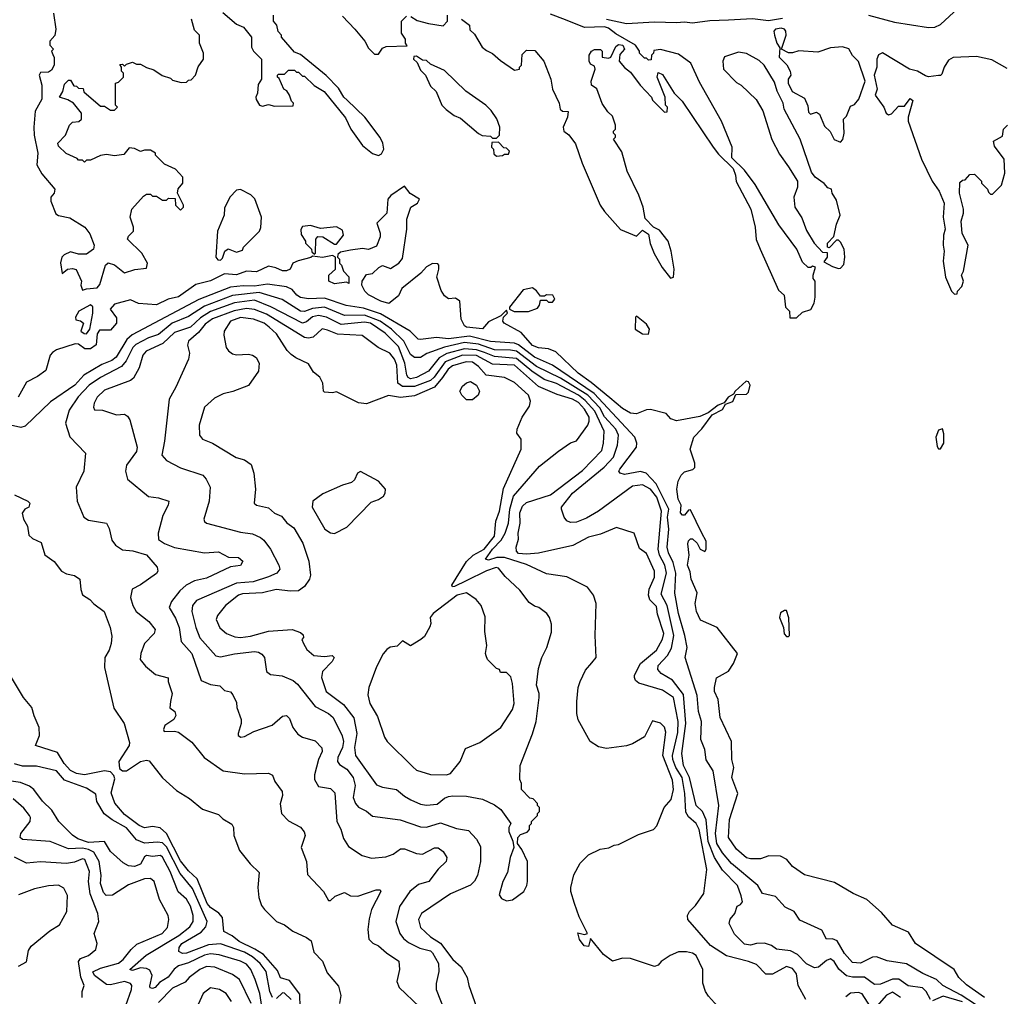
# Model space of a CAD drawing. Extents: x 2210602 to 2357277, y 510288 to 673808.
# Tile 228 of 256: x 2295931 to 2300854, y 571971 to 576852. Entities that reach past the tile are written whole.
import ezdxf

# ---------------------------------------------------------------- set-up
doc = ezdxf.new("R2010")
doc.units = 0

msp = doc.modelspace()

# ---------------------------------------------------------------- linework, layer by layer
at = {"layer": '0CON05XD'}
for points in [[(2300174.8, 576874.8), (2300305, 576839.7), (2300475, 576812.6), (2300505.7, 576814.3), (2300535, 576828.4), (2300668.2, 576951.8)], [(2296100, 576885), (2296112.5, 576805), (2296107, 576773), (2296082.5, 576745), (2296082.5, 576725), (2296100, 576705), (2296090, 576695), (2296097, 576677), (2296103, 576663), (2296103.8, 576625), (2296090.5, 576599.5), (2296075, 576588.8), (2296035, 576588), (2296029.2, 576575), (2296041.4, 576525), (2296042, 576455), (2296009.4, 576395), (2296001.4, 576315), (2296003.3, 576275), (2296021.2, 576185), (2296017, 576127), (2296041.7, 576081.7), (2296106.7, 576005), (2296103.3, 575985), (2296086.7, 575965), (2296086.7, 575945), (2296112, 575882), (2296125, 575873.8), (2296181.7, 575861.7), (2296256.7, 575815), (2296281.2, 575781.2), (2296303.8, 575725), (2296300, 575705), (2296265, 575680), (2296225, 575680), (2296185, 575691.2), (2296153, 575677), (2296142.5, 575665), (2296135.9, 575635.9), (2296143, 575583), (2296170, 575605), (2296195, 575608.8), (2296213, 575603), (2296240, 575545), (2296237.5, 575525), (2296245, 575500), (2296265, 575507.5), (2296318.3, 575511.7), (2296331.7, 575528.3), (2296360, 575625), (2296373, 575637), (2296405, 575626.7), (2296455, 575586.7), (2296506.7, 575603.3), (2296565, 575610), (2296570, 575635), (2296542.5, 575685), (2296470, 575755), (2296475, 575770), (2296500, 575795), (2296500, 575815), (2296483.3, 575865), (2296492.5, 575905), (2296550.7, 575969.3), (2296565, 575980), (2296585, 575980), (2296595, 575970), (2296615, 575970), (2296645, 575950), (2296665, 575950), (2296675, 575960), (2296708.3, 575958.3), (2296710, 575925), (2296735, 575900), (2296750, 575915), (2296750, 575925), (2296720, 575985), (2296723, 576007), (2296747.5, 576035), (2296747.5, 576065), (2296710, 576105), (2296655, 576130), (2296610, 576175), (2296610, 576185), (2296585, 576200), (2296555, 576200), (2296535, 576192.5), (2296505, 576207.5), (2296478.3, 576211.7), (2296451.7, 576178.3), (2296405, 576171.2), (2296365, 576177.5), (2296335, 576172.5), (2296285, 576150), (2296265, 576150), (2296255, 576140), (2296245, 576150), (2296225, 576150), (2296218.3, 576158.3), (2296163, 576183), (2296125, 576220), (2296122.5, 576235), (2296160, 576275), (2296180, 576325), (2296195, 576340), (2296227, 576343), (2296240, 576355), (2296240, 576385), (2296200, 576435), (2296171.7, 576451.7), (2296130, 576465), (2296147, 576493), (2296155, 576530), (2296175, 576550), (2296185, 576550), (2296201.7, 576521.7), (2296215, 576520), (2296225, 576510), (2296248.3, 576508.3), (2296251.7, 576491.7), (2296335, 576420), (2296355, 576420), (2296385, 576400), (2296405, 576400), (2296420, 576415), (2296410, 576425), (2296410, 576535), (2296425, 576540), (2296450, 576565), (2296450, 576585), (2296440, 576595), (2296440, 576615), (2296431.7, 576628.3), (2296445, 576630), (2296455, 576620), (2296465, 576630), (2296495, 576640), (2296515, 576630), (2296535, 576630), (2296565, 576612.5), (2296601.7, 576601.7), (2296643, 576573), (2296685, 576560), (2296695, 576550), (2296738.3, 576538.3), (2296765, 576540), (2296775, 576550), (2296788.3, 576551.7), (2296810, 576575), (2296823.3, 576616.7), (2296850, 576655), (2296850, 576685), (2296830, 576735), (2296830, 576775), (2296805, 576800), (2296790, 576855)], [(2296947, 576887), (2297015, 576830), (2297050, 576815), (2297090, 576765), (2297090, 576715), (2297100, 576695), (2297140, 576655), (2297140, 576555), (2297123, 576527), (2297120, 576485), (2297112.5, 576465), (2297113, 576453), (2297130, 576425), (2297145, 576420), (2297175, 576427.5), (2297205, 576420), (2297298.3, 576421.7), (2297300, 576435), (2297290, 576445), (2297280, 576475), (2297266.4, 576496.4), (2297252.5, 576505), (2297228.3, 576558.3), (2297220, 576565), (2297220, 576575), (2297225, 576580), (2297255, 576580), (2297275, 576600), (2297305, 576600), (2297315, 576590), (2297325, 576590), (2297345, 576570), (2297355, 576570), (2297403.6, 576523.6), (2297453, 576493), (2297560.7, 576360.7), (2297586.7, 576305), (2297645, 576222.5), (2297695, 576182.5), (2297725, 576172.5), (2297739.3, 576180.7), (2297752.5, 576205), (2297747.5, 576235), (2297733.6, 576263.6), (2297656.7, 576365), (2297569.3, 576449.3)], [(2297569.3, 576449.3), (2297552.5, 576465), (2297525, 576510), (2297463, 576573), (2297335, 576677.5), (2297305, 576690), (2297240, 576765), (2297240, 576775), (2297223, 576793), (2297217.5, 576825), (2297200, 576845), (2297200, 576875)], [(2297545, 576870), (2297607.5, 576805), (2297657.5, 576745), (2297675, 576710), (2297705, 576680), (2297725, 576680), (2297745, 576710), (2297763, 576717), (2297868.3, 576721.7), (2297860, 576735), (2297860, 576755), (2297840, 576785), (2297840, 576845), (2297865, 576870)], [(2297887, 576867), (2297918.3, 576848.3), (2297975, 576832.5), (2298048.3, 576821.7), (2298070, 576845), (2298070, 576875)], [(2299815, 575362.5), (2299845, 575390), (2299886.4, 575403.6), (2299903.3, 575435), (2299908.8, 575465), (2299907.5, 575545), (2299898.3, 575558.3), (2299897.5, 575575), (2299910, 575615), (2299895, 575620), (2299887, 575613), (2299873, 575613), (2299845, 575640), (2299816.7, 575705), (2299726.4, 575826.4), (2299608.3, 576028.3), (2299555, 576100), (2299491.7, 576161.7), (2299492.5, 576215), (2299440, 576345), (2299329.3, 576539.3), (2299286.7, 576635), (2299225, 576678.8), (2299135, 576702.5), (2299101.7, 576698.3), (2299100, 576685), (2299090, 576675), (2299088.3, 576651.7), (2299075, 576650), (2299065, 576660), (2299055, 576660), (2299030, 576685), (2299030, 576695), (2299010, 576725), (2298911.7, 576781.7), (2298875, 576810), (2298855, 576816.7), (2298755, 576813.3), (2298659.3, 576850.7), (2298585, 576878.8)], [(2298865, 576854.4), (2298965, 576831.8), (2299105, 576840.7), (2299215, 576836.8), (2299255, 576841.4), (2299295, 576836.1), (2299381.6, 576848.4), (2299475, 576851.6), (2299595, 576857), (2299675, 576848), (2299745, 576859.7)], [(2298140, 576855), (2298180, 576825), (2298181.7, 576801.7), (2298205, 576780), (2298243.6, 576713.6), (2298265, 576697.5), (2298295, 576682.5), (2298335, 576647.5), (2298405, 576600), (2298430, 576605), (2298430, 576615), (2298440, 576625), (2298443, 576677), (2298465, 576700), (2298507, 576697), (2298552.5, 576645), (2298586.7, 576555), (2298595.8, 576505), (2298628.8, 576435), (2298633.9, 576403.9), (2298644.2, 576394.2), (2298673.6, 576393.6), (2298670, 576365), (2298648.8, 576315), (2298652.5, 576295), (2298675.9, 576275.9), (2298710.7, 576230.7), (2298743.3, 576135), (2298833.3, 575925), (2298855, 575892.5), (2298935, 575802.5), (2299015, 575770), (2299045, 575800), (2299075, 575780), (2299083, 575733), (2299103, 575683), (2299143, 575613), (2299185, 575560), (2299200, 575565), (2299202.5, 575605), (2299188.8, 575695), (2299173.3, 575745), (2299129.3, 575799.3), (2299100, 575815), (2299058.3, 575858.3), (2299047.5, 575915), (2299026.7, 575975), (2298967.5, 576095), (2298941.7, 576191.7), (2298900, 576255), (2298910, 576265), (2298910, 576275), (2298900, 576285), (2298900, 576295), (2298910, 576305), (2298910, 576325), (2298895, 576370), (2298871.7, 576391.7), (2298843, 576433), (2298816, 576506), (2298789.2, 576525), (2298788.6, 576545), (2298808.8, 576605), (2298805, 576620), (2298785, 576630), (2298777.5, 576645), (2298777.5, 576675), (2298790, 576695), (2298805, 576702.5), (2298835, 576702.5), (2298842.5, 576695), (2298842.5, 576665), (2298875, 576658.8), (2298885.9, 576664.1), (2298911.5, 576718.5), (2298925, 576726.9), (2298946.7, 576725), (2298954.2, 576705), (2298932.1, 576677.9), (2298927.5, 576645), (2298955, 576612.5), (2298985, 576590), (2299032.5, 576525), (2299090, 576465), (2299095, 576450), (2299155, 576390), (2299168.3, 576391.7), (2299170, 576415), (2299160, 576425), (2299157.5, 576465), (2299117.5, 576565), (2299123, 576587), (2299145, 576577.5), (2299202.5, 576485), (2299242.5, 576445), (2299397.5, 576215), (2299425, 576180), (2299498.3, 576108.3), (2299510, 576075), (2299513, 576043), (2299586.7, 575905), (2299607.5, 575815), (2299613.6, 575753.6), (2299632.5, 575705), (2299725, 575500), (2299752.5, 575475), (2299760, 575415), (2299780, 575395), (2299781.7, 575361.7), (2299815, 575362.5)], [(2300035, 576240), (2300046.4, 576253.6), (2300052.5, 576285), (2300050, 576355), (2300065, 576370), (2300085, 576420), (2300105, 576427.5), (2300125.9, 576454.1), (2300157.5, 576545), (2300125, 576642.5), (2300095, 576672.5), (2300075.9, 576705.9), (2300045, 576716.2), (2299985, 576711.2), (2299920.7, 576689.3), (2299826.1, 576696.1), (2299795, 576686.2), (2299775, 576686.7), (2299740, 576705), (2299763.8, 576775), (2299762, 576795), (2299754.2, 576804.2), (2299738.7, 576808.7), (2299710, 576805), (2299702, 576795), (2299704.3, 576775), (2299716.7, 576735), (2299731.7, 576711.7), (2299727.5, 576665), (2299766.4, 576626.4), (2299783.3, 576595), (2299786.7, 576575), (2299772.5, 576555), (2299772.5, 576535), (2299793, 576493), (2299855, 576460), (2299871.7, 576421.7), (2299875, 576390), (2299885, 576380), (2299915, 576390), (2299929.3, 576379.3), (2299955, 576320), (2299983, 576293), (2300003.6, 576253.6), (2300035, 576240)], [(2298315, 576260), (2298330, 576275), (2298332.5, 576315), (2298316.1, 576356.1), (2298288.3, 576398.3), (2298262.5, 576425), (2298162.5, 576495), (2298055, 576597.5), (2297985, 576630), (2297965, 576647.5), (2297945, 576650), (2297915, 576670), (2297901.7, 576668.3), (2297900, 576655), (2297918.3, 576638.3), (2297935, 576600), (2297960, 576575), (2297985, 576520), (2298013, 576493), (2298042.5, 576425), (2298063.6, 576403.6), (2298103, 576373), (2298135, 576360), (2298225, 576282.5), (2298243, 576273), (2298285, 576270), (2298295, 576260), (2298315, 576260)], [(2300025, 575607.5), (2300035, 575610), (2300051.7, 575628.3), (2300056.7, 575665), (2300053.8, 575705), (2300035, 575740), (2300025, 575750), (2300015, 575750), (2299978.3, 575711.7), (2299970, 575715), (2299970, 575735), (2300001.7, 575768.3), (2300015, 575830), (2300033.3, 575875), (2300015, 575950), (2299992.5, 575985), (2299990, 576005), (2299971.7, 576011.7), (2299953, 576033), (2299907.5, 576065), (2299889.3, 576089.3), (2299833.3, 576255), (2299753.3, 576405), (2299747.5, 576435), (2299717.5, 576495), (2299705, 576540), (2299652.5, 576625), (2299628.3, 576648.3), (2299565, 576683.3), (2299525, 576690), (2299455, 576666.7), (2299446.7, 576645), (2299450, 576605), (2299515, 576537.5), (2299537.5, 576525), (2299613.6, 576453.6), (2299646.4, 576396.4), (2299692.3, 576252.3), (2299729.5, 576179.5), (2299775, 576116.7), (2299820, 576045), (2299820, 576015), (2299802, 575965), (2299806, 575915), (2299840.7, 575860.7), (2299865, 575797.5), (2299903.3, 575735), (2299945, 575690), (2299968.3, 575688.3), (2299967.5, 575665), (2299951.7, 575641.7), (2299995, 575617.5), (2300025, 575607.5)], [(2300868.3, 576608.3), (2300790.8, 576650.8), (2300715, 576668), (2300597.7, 576662.3), (2300575, 576650), (2300553.3, 576615), (2300540.7, 576579.3), (2300535, 576572.5), (2300525, 576573.3), (2300475, 576566.2), (2300460.5, 576570.5), (2300420, 576595), (2300380, 576605), (2300245, 576686.7), (2300224.1, 576675.9), (2300216.2, 576655), (2300215.9, 576614.1), (2300203.8, 576575), (2300218, 576505), (2300208.8, 576475), (2300251.2, 576415), (2300263.8, 576383.8), (2300275, 576376.7), (2300289.2, 576380.8), (2300325, 576420), (2300355, 576420), (2300383, 576457), (2300397, 576447), (2300372.5, 576365), (2300373.3, 576345), (2300440, 576155), (2300493.3, 576045), (2300527.5, 575995), (2300552.5, 575935), (2300547.5, 575865), (2300557.5, 575805), (2300550, 575775), (2300547.5, 575725), (2300552.5, 575695), (2300547.5, 575645), (2300560, 575565), (2300590, 575495), (2300605, 575480), (2300618.3, 575481.7), (2300620, 575495), (2300641.7, 575518.3), (2300650, 575545), (2300640, 575575), (2300650, 575595), (2300672.5, 575725), (2300643.3, 575783.3), (2300637.5, 575845), (2300650, 575885), (2300650, 575905), (2300630, 575985), (2300631.7, 576038.3), (2300645, 576050), (2300658.3, 576051.7), (2300681.7, 576078.3), (2300705, 576080), (2300740, 576045), (2300740, 576035), (2300770, 576005), (2300775, 575990), (2300785, 575980), (2300795, 575980), (2300840, 576025), (2300856.7, 576085), (2300852.5, 576155), (2300805, 576220), (2300800, 576245), (2300845, 576270), (2300850, 576305), (2300870, 576325)], [(2298315, 576170), (2298345, 576173.3), (2298355, 576180), (2298375, 576180), (2298380, 576195), (2298365, 576210), (2298351.7, 576211.7), (2298325, 576240), (2298291.7, 576238.3), (2298290, 576215), (2298300, 576205), (2298301.7, 576181.7), (2298315, 576170)], [(2299480, 572855), (2299520.8, 572985), (2299492.2, 573065), (2299500.8, 573115), (2299491.8, 573155), (2299489.2, 573245), (2299432.5, 573365), (2299423.1, 573455), (2299405.6, 573495), (2299404.4, 573515), (2299415, 573563.3), (2299475, 573596.7), (2299500, 573635), (2299520, 573685), (2299418, 573815), (2299335, 573851.2), (2299315.7, 573895), (2299308.1, 573935), (2299318.3, 573988.3), (2299288, 574055), (2299283.1, 574093.1), (2299270, 574125), (2299278, 574175), (2299271.7, 574231.7), (2299275, 574247.5), (2299285, 574257.5), (2299295, 574257.5), (2299317.5, 574235), (2299332.5, 574205), (2299356.4, 574193.6), (2299362.5, 574205), (2299362.5, 574245), (2299341.2, 574285), (2299285, 574402.5), (2299275, 574400), (2299255, 574376.2), (2299245, 574376.2), (2299235, 574387.5), (2299237.5, 574425), (2299222.9, 574455), (2299216.2, 574505), (2299223.3, 574545), (2299237.5, 574575), (2299255, 574592.5), (2299297, 574603), (2299307, 574613), (2299306.7, 574635), (2299283.3, 574705), (2299301.2, 574765), (2299342.3, 574807.7), (2299393.3, 574876.7), (2299445, 574903.8), (2299460, 574930), (2299495.9, 574944.1), (2299511.7, 574978.3), (2299565, 574980), (2299575, 574990), (2299583.3, 575025), (2299575, 575042.5), (2299562.5, 575045), (2299507.5, 574995), (2299500, 574980), (2299473.3, 574965), (2299452.5, 574937.5), (2299423.3, 574925), (2299373.8, 574886.2), (2299331.2, 574868.8), (2299215, 574846.7), (2299186.4, 574856.4), (2299163.8, 574883.8), (2299085, 574902.9), (2299065, 574902.5), (2299015, 574882.2), (2298985, 574885.6), (2298945, 574908.5), (2298881.7, 574961.7), (2298789, 575039), (2298722.7, 575085), (2298611.1, 575191.1), (2298575, 575207.5), (2298525, 575211.1), (2298495, 575223.5), (2298438.7, 575288.7), (2298353.3, 575335), (2298347.5, 575345), (2298350, 575365), (2298370, 575385), (2298365, 575400), (2298337.5, 575372.5), (2298275, 575342.5), (2298245, 575306.7), (2298165, 575314.4), (2298155, 575321.2), (2298138.8, 575355), (2298132.5, 575445), (2298109.3, 575459.3), (2298075, 575457.5), (2298055, 575472.5), (2298038.3, 575498.3), (2298017.5, 575565), (2298027.5, 575605), (2298027.5, 575625), (2298021.7, 575631.7), (2297995, 575632.5), (2297965, 575616.7), (2297936.7, 575585), (2297842.3, 575507.7), (2297825, 575472.5), (2297776.7, 575433.3), (2297736.7, 575445), (2297675, 575476.2), (2297656.2, 575495), (2297641.2, 575525), (2297643.3, 575545), (2297665, 575577.5), (2297695, 575582.5), (2297726.4, 575613.6), (2297745, 575622.5), (2297785, 575607.5), (2297826.7, 575635), (2297845, 575657.5), (2297866.2, 575805), (2297866.7, 575855), (2297887.5, 575915), (2297920, 575935), (2297930, 575955), (2297883.6, 575983.6), (2297855, 576020), (2297787, 575973), (2297772.5, 575955), (2297767.5, 575885), (2297717.5, 575835), (2297733.8, 575785), (2297733.6, 575766.4), (2297715, 575720), (2297675, 575702.5), (2297645, 575707.5), (2297585, 575700), (2297535, 575690), (2297521.7, 575678.3), (2297520, 575665), (2297530, 575655), (2297530, 575635), (2297540, 575625), (2297550, 575595), (2297577, 575567), (2297577, 575533), (2297565, 575540), (2297505, 575531.2), (2297477.5, 575545), (2297477.5, 575575), (2297510, 575605), (2297510, 575665), (2297495, 575672.5), (2297445, 575663.3), (2297395, 575670), (2297387, 575663), (2297323.6, 575646.4), (2297297.5, 575635), (2297283.3, 575605), (2297265, 575596), (2297245, 575597.1), (2297212.2, 575612.2), (2297175, 575620), (2297115, 575592), (2297065, 575594.4), (2297015, 575577.1), (2296955, 575581.2), (2296885, 575546.9), (2296812.5, 575527.5), (2296725, 575467.5), (2296674.2, 575455.8), (2296615, 575426.2), (2296525, 575434), (2296485, 575452.5), (2296405, 575430), (2296383.3, 575405), (2296415, 575362.5), (2296415.8, 575335), (2296385, 575300), (2296330.7, 575299.3), (2296318.3, 575281.7), (2296313, 575227), (2296285, 575207.5), (2296257, 575207), (2296225, 575230), (2296208.3, 575231.7), (2296115, 575201.2), (2296095, 575188.8), (2296084, 575175), (2296061.2, 575098.8), (2296020.9, 575069.1), (2295965, 575040), (2295924.5, 574965.5)], [(2296935, 575650), (2296945, 575660), (2296957.5, 575695), (2296973, 575707), (2297015, 575690), (2297045, 575700), (2297050, 575715), (2297130, 575795), (2297137, 575813), (2297140, 575865), (2297107, 575957), (2297087, 575977), (2297035, 576002.5), (2297015, 576000), (2296982.5, 575965), (2296955, 575910), (2296953.3, 575875), (2296920, 575795), (2296912.5, 575665), (2296921.7, 575651.7), (2296935, 575650)], [(2297405, 575680), (2297410, 575685), (2297412.5, 575755), (2297421.7, 575768.3), (2297447, 575767), (2297505, 575730), (2297515, 575730), (2297550, 575775), (2297545, 575800), (2297515, 575816.7), (2297435, 575807.5), (2297385, 575823.3), (2297345, 575817.5), (2297337, 575803), (2297338.3, 575778.3), (2297360, 575745), (2297360, 575735), (2297390, 575705), (2297391.7, 575691.7), (2297405, 575680)], [(2300709.8, 571929.8), (2300637.6, 571977.6), (2300545.6, 572025), (2300515, 572055.4), (2300445.8, 572085), (2300365, 572134.1), (2300268.3, 572148.3), (2300215, 572168.8), (2300195, 572166.2), (2300135, 572136.4), (2300095, 572140.9), (2300055, 572185.8), (2300017.9, 572247.9), (2299995, 572258.8), (2299965, 572257.5), (2299942.3, 572302.3), (2299831.7, 572351.7), (2299803.3, 572395), (2299757.5, 572417.5), (2299710.2, 572470.2), (2299645, 572485.7), (2299620.9, 572525), (2299490, 572635), (2299445, 572688.5), (2299417.4, 572735), (2299410, 572785), (2299427.3, 572925), (2299398.3, 573098.3), (2299363.1, 573153.1), (2299356, 573205), (2299337.1, 573255), (2299339.2, 573345), (2299325.7, 573395), (2299318.5, 573475), (2299258, 573665), (2299268.1, 573715), (2299257.3, 573775), (2299225, 573883.8), (2299206.4, 573985), (2299211.4, 574085), (2299198.9, 574138.9), (2299175, 574188), (2299168.9, 574215), (2299176.8, 574305), (2299169.6, 574365), (2299177.2, 574405), (2299112.5, 574532.5), (2299062.5, 574585), (2299035, 574593.6), (2298955, 574578.8), (2298932.5, 574585), (2298926.7, 574595), (2298931.2, 574605), (2299014.4, 574715), (2299017.3, 574735), (2299006.2, 574765), (2298803.9, 574983.9), (2298595, 575125.9), (2298505, 575164.4), (2298425, 575227), (2298405, 575235.7), (2298285, 575243.5), (2298179.4, 575269.4), (2298075, 575257.4), (2298015, 575263.1), (2297935, 575253.1), (2297924, 575255), (2297882.9, 575295), (2297735, 575381.1), (2297650.1, 575410.1), (2297563.2, 575423.2), (2297455, 575460.5), (2297375, 575457.3), (2297335, 575463.8), (2297316.9, 575475), (2297293.2, 575503.2), (2297265, 575516.1), (2297170.8, 575530.8), (2297105, 575520.2), (2297048.3, 575521.7), (2296985, 575514.2), (2296827.3, 575452.7), (2296493.7, 575276.3), (2296466.8, 575253.2), (2296413.1, 575165), (2296392.1, 575147.9), (2296342.1, 575127.9), (2296252.7, 575075), (2296206.2, 575025), (2296085, 574941.9), (2295958.8, 574821.2), (2295936.4, 574813.6), (2295885, 574825.6)], [(2300484.2, 571955), (2300463.3, 571995), (2300445, 572014.3), (2300373.6, 572023.6), (2300327.1, 572057.1), (2300295, 572056.2), (2300235, 572031.2), (2300205, 572029.4), (2300155, 572067.2), (2300095, 572066.9), (2300065, 572073.8), (2300026.5, 572106.5), (2300003.1, 572145), (2299985, 572157.8), (2299965, 572150), (2299925, 572117.5), (2299905, 572114), (2299865, 572132.9), (2299819.4, 572179.4), (2299785, 572198.9), (2299715, 572207.5), (2299690, 572225), (2299655, 572237.5), (2299615.7, 572235.7), (2299585, 572226.9), (2299555, 572232), (2299505, 572281.2), (2299478.6, 572335), (2299483.6, 572356.4), (2299507.1, 572385), (2299517.5, 572422.5), (2299535, 572430), (2299545, 572442.5), (2299537.5, 572472.5), (2299520, 572525), (2299445, 572601.8), (2299404.7, 572665), (2299373.5, 572745), (2299363.5, 572853.5), (2299345.5, 572895), (2299312.9, 572925), (2299279.8, 573065), (2299250.6, 573125), (2299240.9, 573185), (2299261, 573335), (2299249.5, 573479.5), (2299195, 573550.5), (2299137.5, 573585), (2299121.5, 573605), (2299122.9, 573625), (2299170.6, 573675), (2299189.3, 573710.7), (2299201.9, 573775), (2299168, 573925), (2299138.9, 573981.1), (2299165.6, 574085), (2299157.4, 574125), (2299130, 574175), (2299123.5, 574205), (2299139.3, 574395), (2299116, 574465), (2299085.1, 574505.1), (2299045, 574527.6), (2298995, 574521.2), (2298825, 574395.5), (2298765, 574360.5), (2298715, 574340.6), (2298685, 574339.2), (2298667, 574347), (2298653.8, 574365), (2298640, 574405), (2298640, 574415), (2298695.5, 574485), (2298852.7, 574615), (2298900.8, 574665), (2298920.4, 574725), (2298924.6, 574775), (2298911.2, 574805), (2298875.4, 574845.4), (2298855, 574867.5), (2298832.1, 574912.1), (2298771.1, 574975), (2298635, 575059.5), (2298515, 575119), (2298415, 575194.8), (2298385, 575201), (2298305, 575201.6), (2298225, 575230.1), (2298155, 575237.7), (2298054.9, 575215.1), (2297967.2, 575182.8), (2297935, 575164.3), (2297905, 575163.3), (2297885, 575179.1), (2297852.1, 575245), (2297789.5, 575305), (2297734.1, 575345), (2297655, 575375.8), (2297555, 575373.8), (2297454.4, 575414.4), (2297395, 575408), (2297355, 575393.8), (2297335, 575394.7), (2297242.7, 575452.7), (2297128.4, 575488.4), (2296995, 575472.9), (2296855, 575419.8), (2296775, 575368.1), (2296694.3, 575335.7), (2296625, 575279.1), (2296575, 575261.4), (2296511.6, 575228.4), (2296496.4, 575213.6), (2296463.2, 575146.8), (2296440.7, 575119.3), (2296336, 575064), (2296278.8, 575025), (2296223.6, 574966.4), (2296179.2, 574900.8), (2296160.6, 574835), (2296182.5, 574767.5), (2296260, 574685), (2296252, 574595), (2296213.8, 574515), (2296218.6, 574445), (2296252, 574365), (2296275, 574350.8), (2296365, 574336.2), (2296378.8, 574308.8), (2296391.2, 574251.2), (2296410, 574225), (2296445, 574203.1), (2296497.4, 574197.4), (2296565, 574177.5), (2296618, 574115), (2296621.2, 574095), (2296615.6, 574084.4), (2296535, 574027.5), (2296493.5, 574006.5), (2296485.7, 573965), (2296496.9, 573925), (2296514.3, 573895), (2296576.7, 573845), (2296609.2, 573805), (2296602.9, 573785), (2296555.8, 573734.2), (2296536.2, 573685), (2296533.3, 573655), (2296560.5, 573620.5), (2296609.5, 573579.5), (2296673, 573563), (2296673.6, 573543.6), (2296693.9, 573483.9), (2296686, 573445), (2296682.3, 573412.3), (2296706.7, 573395), (2296712.5, 573375), (2296702.5, 573355), (2296656.2, 573325), (2296650, 573305), (2296654.2, 573294.2), (2296705, 573296.2), (2296725, 573291.2), (2296791.2, 573241.2), (2296853.3, 573165), (2296947.9, 573097.9), (2297055, 573083.8), (2297175, 573086.2), (2297195.8, 573075.8), (2297207.5, 573045), (2297244.2, 572995), (2297246, 572975), (2297233.6, 572933.6), (2297240, 572885), (2297275, 572847.5), (2297335, 572816.7), (2297353.9, 572793.9), (2297358.8, 572775), (2297338.8, 572715), (2297366, 572645), (2297370.5, 572580.5), (2297450, 572495), (2297475, 572450), (2297485, 572450), (2297508.3, 572471.7), (2297555, 572490), (2297585, 572473.8), (2297622.3, 572472.3), (2297713.3, 572503.3), (2297733, 572503), (2297736.2, 572495), (2297690.8, 572405), (2297678.8, 572358.8), (2297671.2, 572305), (2297676.4, 572256.4), (2297696.4, 572236.4), (2297725, 572223.3), (2297765, 572188), (2297827, 572147), (2297830, 572105), (2297816.7, 572045), (2297828.8, 572015), (2297929.3, 571919.3)], [(2298475, 575393.8), (2298519.3, 575410.7), (2298530, 575425), (2298535, 575450), (2298565, 575450), (2298575, 575440), (2298595, 575440), (2298607.5, 575455), (2298597.5, 575475), (2298565, 575477.5), (2298555, 575470), (2298535, 575470), (2298515, 575497.5), (2298495, 575511.2), (2298448.8, 575501.2), (2298380, 575415), (2298380, 575405), (2298403.8, 575393.8), (2298475, 575393.8)], [(2299861.1, 571955), (2299823.8, 572025), (2299815, 572083.3), (2299795, 572110.6), (2299765, 572120), (2299695, 572082.2), (2299661.7, 572081.7), (2299615, 572129.6), (2299575, 572145.9), (2299464.3, 572174.3), (2299384.6, 572224.6), (2299272.2, 572355), (2299270, 572375), (2299279.2, 572395), (2299310, 572425), (2299352, 572485), (2299366.5, 572605), (2299328.9, 572805), (2299313.8, 572835), (2299275, 572867.9), (2299261.2, 572891.2), (2299256.3, 572985), (2299243.4, 573065), (2299212.3, 573115), (2299196.9, 573155), (2299195.6, 573175), (2299220.8, 573289.2), (2299223.7, 573345), (2299200, 573465), (2299145, 573500.6), (2299026.1, 573536.1), (2299010, 573550), (2299004.2, 573565), (2299004.4, 573575.6), (2299035.7, 573635), (2299115, 573701.4), (2299145, 573756.2), (2299151.1, 573785), (2299120.6, 573880.6), (2299115, 573918.8), (2299082.2, 573952.2), (2299075.3, 573975), (2299078.5, 574005), (2299104.2, 574065), (2299105.6, 574095), (2299065, 574183.3), (2299029.3, 574209.3), (2299002.5, 574285), (2298915, 574313.3), (2298835, 574281.2), (2298775, 574266), (2298696.8, 574223.2), (2298525.5, 574185.5), (2298465, 574180.9), (2298425, 574184.6), (2298414.4, 574195), (2298413.1, 574215), (2298424.3, 574255), (2298423.1, 574285), (2298433.6, 574335), (2298432.4, 574387.6), (2298445, 574420), (2298465, 574438.8), (2298585, 574476.9), (2298745, 574599.4), (2298841.5, 574698.5), (2298850, 574735), (2298852.5, 574795), (2298807.1, 574895), (2298759.1, 574949.1), (2298725, 574975.2), (2298615, 575034.4), (2298553, 575053), (2298491.4, 575095), (2298415, 575158.5), (2298305, 575169.3), (2298255, 575189), (2298215, 575202.5), (2298155, 575207), (2298066.4, 575183.6), (2298028.4, 575161.6), (2297975, 575094.6), (2297915, 575063.3), (2297885, 575056.8), (2297873, 575063), (2297867.3, 575075), (2297856.8, 575135), (2297825, 575218.7), (2297757.8, 575285), (2297685, 575335.2), (2297655, 575340.2), (2297537.8, 575327.8), (2297464.8, 575364.8), (2297425, 575373.1), (2297395, 575366.1), (2297365, 575341.1), (2297345, 575334.7), (2297186.2, 575416.2), (2297105, 575450), (2297005, 575436.7), (2296885, 575393.1), (2296835, 575362.2), (2296785, 575315.3), (2296705, 575287.8), (2296646.2, 575233.8), (2296564.4, 575195), (2296546.7, 575175), (2296528.7, 575111.3), (2296499.7, 575060.3), (2296485, 575049.2), (2296355, 575000), (2296319.2, 574965), (2296304, 574935), (2296300, 574915), (2296305, 574902.5), (2296345, 574900), (2296415, 574877.5), (2296455, 574880), (2296470, 574870), (2296481.7, 574851.7), (2296518.6, 574715), (2296515, 574693.3), (2296466, 574625), (2296460, 574595), (2296470, 574555), (2296575, 574469.2), (2296625, 574462), (2296677.5, 574445), (2296673.3, 574425), (2296646.2, 574373.8), (2296624, 574285), (2296624.6, 574254.6), (2296655, 574233.5), (2296705, 574214.4), (2296855, 574187.8), (2296925, 574193.1), (2296975, 574166.2), (2297025, 574164.2), (2297047.5, 574145), (2297035.6, 574124.4), (2296985, 574117.5), (2296865, 574060.6), (2296805, 574047.8), (2296764.1, 574025.9), (2296731.7, 573998.3), (2296690, 573945), (2296679.2, 573915), (2296710.7, 573860.7), (2296728.1, 573815), (2296738.8, 573745), (2296791.9, 573685), (2296839.2, 573549.2), (2296885, 573528.9), (2296932.5, 573522.5), (2296955, 573500), (2296985, 573492.5), (2296997.7, 573477.7), (2297015, 573440), (2297016.7, 573415), (2297038.8, 573355), (2297038.8, 573335), (2297023.3, 573285), (2297023.9, 573273.9), (2297037, 573267), (2297055, 573268.8), (2297102.5, 573295), (2297193, 573327), (2297245, 573371.9), (2297265, 573374.4), (2297279.4, 573359.4), (2297297.1, 573315), (2297321.3, 573281.3), (2297345.6, 573265.6), (2297408.3, 573248.3), (2297442.5, 573212.5), (2297444.2, 573195), (2297425.4, 573154.6), (2297405, 573077.5), (2297405.8, 573055), (2297425, 573020), (2297485, 573010), (2297507.4, 572987.4), (2297517.1, 572845), (2297536.4, 572806.4), (2297549.7, 572759.7), (2297575, 572720), (2297644.3, 572674.3), (2297690.8, 572660.8), (2297761.3, 572668.7), (2297797.9, 572682.1), (2297835, 572707.5), (2297855, 572707.5), (2297914.3, 572684.3), (2297945, 572681.4), (2298005, 572712.5), (2298022.7, 572712.7), (2298048, 572695), (2298066.2, 572665), (2298063.8, 572645), (2298023.9, 572606.1), (2297977.5, 572545), (2297925, 572530), (2297882, 572495), (2297830.8, 572419.2), (2297812.2, 572345), (2297831.5, 572285), (2297849.5, 572259.5), (2297875, 572240), (2297931.9, 572211.9), (2297985, 572198.2), (2297995, 572188.1), (2298025.5, 572135), (2298026.9, 572095), (2298014, 572035), (2298014, 572005), (2298053.1, 571903.1)], [(2296265, 575282.5), (2296282.5, 575305), (2296296.2, 575385), (2296296.7, 575416.7), (2296285, 575427.5), (2296227.5, 575395), (2296210, 575365), (2296211.7, 575351.7), (2296235, 575347.5), (2296250, 575335), (2296237.5, 575295), (2296253, 575283), (2296265, 575282.5)], [(2299465, 571872.5), (2299375, 571972.5), (2299360, 571995), (2299347, 572037), (2299346.7, 572105), (2299312.5, 572175), (2299295, 572186.2), (2299265, 572193.8), (2299225, 572193.8), (2299182.5, 572175), (2299137.5, 572145), (2299123, 572127), (2299105, 572120), (2298985, 572160), (2298945, 572162.5), (2298895, 572147.5), (2298850.5, 572180.5), (2298785, 572260), (2298775, 572220), (2298753.6, 572223.6), (2298730, 572255), (2298721.7, 572288.3), (2298755, 572280), (2298770, 572285), (2298728.3, 572368.3), (2298704.5, 572434.5), (2298686.2, 572495), (2298686.2, 572515), (2298702.3, 572577.7), (2298734.1, 572635.9), (2298775, 572677.5), (2298833, 572707), (2298877, 572713), (2298903, 572727), (2298925, 572730), (2299025, 572780), (2299100, 572805), (2299117, 572823), (2299152.5, 572915), (2299188, 572955), (2299200.4, 573005), (2299195, 573052), (2299146.1, 573175), (2299161.2, 573291.2), (2299155.6, 573315.6), (2299135.7, 573335.7), (2299095, 573347.5), (2299055, 573267.5), (2298995, 573233.3), (2298965, 573223.3), (2298865, 573210), (2298825, 573217.5), (2298782.5, 573245), (2298723.6, 573353.6), (2298716.7, 573385), (2298716.7, 573445), (2298723.8, 573515), (2298733.3, 573545), (2298759.5, 573600.5), (2298792.3, 573637.7), (2298813.3, 573665), (2298808, 573775), (2298813.8, 573935), (2298800, 573975), (2298770, 574015), (2298667.3, 574067.3), (2298565, 574082.9), (2298465, 574129.7), (2298355, 574163.5), (2298316.3, 574163.7), (2298275, 574150.9), (2298260, 574155), (2298294.8, 574205), (2298339.1, 574250.9), (2298358.9, 574285), (2298375.2, 574335), (2298382, 574405), (2298400.1, 574469.9), (2298530, 574620), (2298625, 574696), (2298685, 574736.7), (2298715, 574747.5), (2298771.5, 574825), (2298779.1, 574845), (2298778.2, 574865), (2298755.3, 574905), (2298725, 574939), (2298695, 574956.1), (2298618.7, 574978.7), (2298525, 575017.9), (2298405, 575124.7), (2298295, 575130.5), (2298215, 575172.7), (2298145.8, 575175), (2298058.7, 575141.3), (2298003.5, 575065), (2297985, 575049), (2297905, 575019.1), (2297845, 575018.3), (2297821.7, 575035), (2297817.6, 575125), (2297805, 575155.6), (2297781.4, 575185), (2297724, 575214), (2297643, 575273), (2297520.9, 575280.9), (2297470.9, 575300.9), (2297442.9, 575307.1), (2297398.8, 575265), (2297375, 575259.6), (2297355, 575262.9), (2297165, 575379.5), (2297105, 575403.8), (2297065, 575407.7), (2297003.1, 575396.9), (2296895, 575356.1), (2296859.3, 575330.7), (2296825, 575289.1), (2296775.5, 575245), (2296770, 575225), (2296780.8, 575185), (2296776, 575155), (2296712, 575015), (2296678, 574955), (2296655.8, 574745), (2296642.5, 574675), (2296665, 574648.8), (2296735, 574612), (2296846.2, 574575), (2296864, 574555), (2296884, 574515), (2296879.2, 574445)], [(2298365, 572447.5), (2298395, 572452.5), (2298452.5, 572495), (2298467.5, 572525), (2298470, 572545), (2298470, 572645), (2298442.5, 572705), (2298420, 572735), (2298422.5, 572765), (2298435, 572780), (2298468.3, 572791.7), (2298480, 572805), (2298480, 572825), (2298490, 572835), (2298490, 572845), (2298520, 572875), (2298520, 572885), (2298530, 572895), (2298530, 572915), (2298520, 572925), (2298520, 572935), (2298498.3, 572958.3), (2298481.7, 572961.7), (2298440, 573005), (2298440, 573035), (2298432.5, 573055), (2298433.3, 573125), (2298495, 573282.5), (2298512.9, 573345), (2298528.6, 573465), (2298528.6, 573485), (2298515.7, 573525.7), (2298525, 573610), (2298542, 573665), (2298567.5, 573715), (2298589.2, 573790.8), (2298590.7, 573830.7), (2298580, 573865), (2298566.7, 573885), (2298527.5, 573915), (2298505, 573921.2), (2298478.8, 573938.8), (2298431.2, 574001.2), (2298358.8, 574068.8), (2298325, 574110), (2298313.9, 574113.9), (2298265, 574097.1), (2298163.1, 574046.9), (2298105, 574018.9), (2298095, 574016.7), (2298091.4, 574025), (2298165.9, 574144.1), (2298198.4, 574175), (2298252.9, 574205), (2298305, 574270), (2298311.8, 574345), (2298330.3, 574395), (2298350.7, 574509.3), (2298438, 574705), (2298438.8, 574755), (2298417.5, 574785), (2298418, 574805), (2298442.9, 574865), (2298479.8, 574920.2), (2298485.5, 574945), (2298474.4, 574975), (2298405, 575038.1), (2298355, 575063.5), (2298263.8, 575075), (2298225, 575118.5), (2298195, 575139.7), (2298162.7, 575142.7), (2298095, 575121.4), (2298073.7, 575105), (2298045.6, 575064.4), (2298004.8, 575015.2), (2297905, 574971.4), (2297835, 574963.8), (2297775, 574973.3), (2297665, 574932.5), (2297625, 574937.5), (2297515, 574992.5), (2297495, 574987.5), (2297455, 574990), (2297450, 574995), (2297447.5, 575035), (2297432.5, 575065), (2297400.5, 575090.5), (2297375, 575131.2), (2297311.7, 575161.7), (2297288.9, 575178.9), (2297269.2, 575199.2), (2297215, 575281.2), (2297178.9, 575315), (2297152.9, 575335), (2297100.8, 575355), (2297035, 575363.3), (2296985.6, 575345), (2296954, 575295), (2296952, 575275), (2296964.2, 575214.2), (2296975, 575196.7), (2296995, 575182), (2297015, 575176.2), (2297075, 575180), (2297095.9, 575175.9), (2297114.1, 575164.1), (2297128.8, 575135), (2297126, 575095), (2297075.8, 575024.2), (2296997, 574993), (2296948.1, 574981.9), (2296905, 574960), (2296855.5, 574914.5), (2296828.6, 574825), (2296830, 574775), (2296845.8, 574755.8), (2296895.6, 574735.6), (2297014.3, 574664.3), (2297055, 574652), (2297088.8, 574628.8), (2297102.5, 574585), (2297110.8, 574505), (2297103.8, 574435), (2297115.9, 574425.9), (2297175, 574412), (2297205, 574386), (2297240.3, 574370.3), (2297267.5, 574337.5), (2297302.1, 574312.1), (2297347.5, 574235), (2297376.9, 574145), (2297384.4, 574075), (2297379.5, 574055), (2297355, 574019.2), (2297325, 573998.2), (2297285, 573995.4), (2297213.7, 574003.7), (2297145, 573987.1), (2297045, 573983.2), (2297024.4, 573975), (2296960.6, 573925), (2296920.8, 573875), (2296914.3, 573855), (2296932, 573812), (2296965, 573784.3), (2297007.4, 573767.4), (2297035, 573764.5), (2297085, 573770.8), (2297175.8, 573795.8), (2297293.8, 573803.8), (2297335, 573790), (2297348.3, 573778.3), (2297350, 573765), (2297342.5, 573755), (2297350, 573735), (2297367.5, 573705), (2297402.5, 573675), (2297455, 573669.4), (2297493.6, 573673.6), (2297503.3, 573665), (2297493.8, 573645), (2297445.6, 573595), (2297440, 573565), (2297464.2, 573495), (2297549.9, 573429.9), (2297602.4, 573362.4), (2297617.5, 573285), (2297604.7, 573215), (2297610, 573175), (2297715, 573028), (2297745, 573016.9), (2297815.5, 573005.5), (2297855, 572970.8), (2297887, 572953), (2297935, 572930.6), (2297965, 572925.6), (2298018.3, 572931.7), (2298055, 572960.6), (2298075, 572968.9), (2298096.6, 572973.4), (2298165, 572970.6), (2298245.8, 572955.8), (2298305, 572927.5), (2298336.2, 572905), (2298387.5, 572835), (2298377.5, 572815), (2298376.7, 572795), (2298397, 572747), (2298402.5, 572715), (2298383.8, 572665), (2298370.5, 572589.5), (2298346.2, 572545), (2298328.3, 572478.3), (2298340.7, 572460.7), (2298365, 572447.5)], [(2299075, 575280), (2299080, 575305), (2299065, 575330), (2299015, 575370), (2299010, 575365), (2299007.5, 575305), (2299045, 575282.5), (2299075, 575280)], [(2298195, 574952.6), (2298165, 574952.8), (2298142.5, 574975), (2298132.4, 574995), (2298145, 575021.1), (2298165, 575037.2), (2298185, 575044.1), (2298215.2, 575025.2), (2298230.3, 574995), (2298223.2, 574975), (2298195, 574952.6)], [(2300535, 574707.5), (2300552, 574735), (2300551.7, 574781.7), (2300545, 574807.5), (2300525, 574800), (2300511.9, 574765), (2300518.3, 574718.3), (2300525, 574707.5), (2300535, 574707.5)], [(2297505, 574283.3), (2297566.7, 574315), (2297688.8, 574441.2), (2297725, 574453.8), (2297749.5, 574470.5), (2297758.8, 574485), (2297760, 574505), (2297725.6, 574545.6), (2297635, 574593.3), (2297620, 574585), (2297605, 574552.5), (2297590.5, 574539.5), (2297545, 574526), (2297447.3, 574482.7), (2297397.5, 574445), (2297393.3, 574415), (2297457.5, 574305), (2297485, 574287.5), (2297505, 574283.3)], [(2295905, 574477.1), (2295972.5, 574445), (2295982.5, 574435), (2295977.5, 574415), (2295957.5, 574405), (2295943.8, 574385), (2295950, 574355), (2295970, 574320), (2295977.5, 574275), (2295995, 574259.2), (2296039.3, 574239.3), (2296057.7, 574177.7), (2296103.9, 574143.9), (2296140, 574095), (2296165, 574082), (2296205, 574073.8), (2296232.5, 574055), (2296236.4, 574003.6), (2296245, 573977.5), (2296282.5, 573955), (2296302.3, 573932.3), (2296353.6, 573893.6), (2296384.2, 573815), (2296391.2, 573771.2), (2296388.9, 573735), (2296378.9, 573701.1), (2296357.1, 573665), (2296354.5, 573615), (2296401.2, 573411.2), (2296454.3, 573334.3), (2296480, 573240), (2296478.5, 573225), (2296427.5, 573145), (2296430.2, 573110.2), (2296445, 573098.8), (2296465, 573097.4), (2296535, 573143.8), (2296565, 573151.9), (2296578.6, 573148.6), (2296645, 573063.8), (2296715, 573000), (2296780.3, 572960.3), (2296845, 572906.7), (2296925, 572880), (2296947.7, 572857.7), (2296991.7, 572831.7), (2297000, 572815), (2297001.2, 572775), (2297029.7, 572699.7), (2297083.2, 572633.2), (2297129.3, 572589.3), (2297121.2, 572515), (2297126.2, 572465), (2297140, 572425), (2297154.4, 572404.4), (2297215.6, 572345.6), (2297255, 572329.2), (2297296.8, 572296.8), (2297365.7, 572265.7), (2297388.8, 572248.8), (2297401.7, 572191.7), (2297445, 572147.5), (2297469.3, 572089.3), (2297525, 572022.5), (2297537.5, 571975), (2297530, 571935)], [(2296879.2, 574445), (2296852, 574355), (2296855, 574343.3), (2296865.9, 574335.9), (2297035, 574290), (2297095, 574282.5), (2297134.4, 574264.4), (2297151.4, 574251.4), (2297186, 574205), (2297227.5, 574125), (2297232, 574105), (2297216.7, 574085), (2297175, 574067.3), (2297098.1, 574041.9), (2297014.8, 574035.2), (2296815, 573950), (2296795.7, 573925), (2296791.5, 573895), (2296811.1, 573815), (2296832.6, 573762.6), (2296912.2, 573672.2), (2296935, 573666.9), (2297005, 573682.9), (2297105, 573693.5), (2297125, 573690.6), (2297141.4, 573681.4), (2297154.4, 573664.4), (2297166, 573595), (2297185, 573578.6), (2297242.7, 573572.7), (2297298.7, 573548.7), (2297320.3, 573530.3), (2297408.8, 573418.8), (2297476, 573385), (2297499.2, 573365), (2297543.1, 573273.1), (2297550.6, 573245), (2297545.9, 573215), (2297521.2, 573165), (2297520.6, 573145), (2297530.4, 573130.4), (2297566.4, 573106.4), (2297598.5, 573065), (2297607.9, 573025), (2297598.5, 572965), (2297609.4, 572935), (2297625, 572915.8), (2297665.7, 572895.7), (2297695, 572871.2), (2297833, 572853), (2297935, 572817.8), (2297965, 572816.9), (2298035, 572837.5), (2298115, 572810), (2298175, 572800), (2298215, 572756.7), (2298235, 572720), (2298235.7, 572644.3), (2298220, 572575), (2298205, 572546), (2298185, 572525.8), (2298085, 572482.9), (2297940, 572385), (2297924.4, 572355.6), (2297934.4, 572315), (2297985, 572268.5), (2298035, 572237.3), (2298096.9, 572155), (2298138.5, 572118.5), (2298169.2, 572065), (2298176, 572025), (2298215, 571916.2)], [(2298065, 573078), (2298085, 573084), (2298133.3, 573145), (2298160.5, 573209.5), (2298230.9, 573239.1), (2298336, 573314), (2298395.5, 573404.5), (2298404.2, 573435), (2298395.7, 573535), (2298387, 573567), (2298365, 573590), (2298335, 573590), (2298330, 573605), (2298315, 573610), (2298270, 573655), (2298263, 573673), (2298260, 573685), (2298267.5, 573725), (2298256.7, 573795), (2298257.7, 573867.7), (2298238.8, 573925), (2298213.3, 573955), (2298165, 573987.5), (2298118.1, 573975), (2297999.2, 573885), (2297983.3, 573865), (2297987.5, 573835), (2297981.7, 573818.3), (2297955, 573770), (2297936.4, 573753.6), (2297885, 573722.5), (2297845, 573747.5), (2297818.8, 573721.2), (2297784.2, 573715.8), (2297766.7, 573705), (2297747.7, 573682.3), (2297715, 573617.5), (2297676, 573515), (2297671.7, 573478.3), (2297681.2, 573435), (2297720.3, 573370.3), (2297755.7, 573265.7), (2297768, 573245), (2297897.3, 573117.3), (2297915, 573102), (2297985, 573080), (2298065, 573078)], [(2299775, 573770), (2299780, 573775), (2299777, 573863), (2299765, 573900), (2299755, 573900), (2299735, 573887.5), (2299730, 573865), (2299750, 573815), (2299753, 573783), (2299765, 573770), (2299775, 573770)], [(2297333.8, 571915), (2297331.1, 571981.1), (2297279.8, 572049.8), (2297235, 572063.8), (2297220.7, 572100.7), (2297149.8, 572179.8), (2297107.5, 572207.5), (2297028.9, 572245), (2296993.3, 572273.3), (2296951.2, 572295), (2296944.5, 572365), (2296926.6, 572386.6), (2296885, 572414.6), (2296869.1, 572435), (2296818.5, 572558.5), (2296775, 572598.7), (2296735, 572648.2), (2296665, 572785.4), (2296633.9, 572813.9), (2296595, 572819.1), (2296555, 572813.1), (2296529.2, 572825), (2296455, 572879.1), (2296406.9, 572936.9), (2296388.7, 572988.7), (2296407.3, 573057.3), (2296401.7, 573075), (2296385, 573093), (2296355, 573097.9), (2296255, 573078.5), (2296215, 573085.3), (2296185, 573100.4), (2296153.1, 573135), (2296119.6, 573189.6), (2296010, 573225), (2296030, 573275), (2296029.4, 573315), (2296002.9, 573372.9), (2295992.7, 573415), (2295950.8, 573465), (2295880.7, 573580.7)], [(2296620.7, 572740.7), (2296555, 572736.4), (2296515, 572753.9), (2296465, 572812.5), (2296392.9, 572852.9), (2296353.8, 572883.8), (2296317.5, 572945), (2296311.2, 572981.2), (2296265, 573011.4), (2296155, 573050.9), (2296115, 573097.3), (2296015, 573121.8), (2295945, 573121.5), (2295905, 573133.5)], [(2297153.8, 571845), (2297131.9, 571985), (2297108, 572055), (2297087.5, 572105), (2297065, 572131.2), (2297035, 572146.2), (2296927.8, 572177.8), (2296885, 572184.2), (2296855, 572177.2), (2296775, 572138.8), (2296725, 572123.9), (2296702.9, 572107.1), (2296673, 572067), (2296629.7, 572040.3), (2296608.1, 572015), (2296595, 572010.5), (2296583.2, 572013.2), (2296581.5, 572021.5), (2296593.8, 572075), (2296582.5, 572102.5), (2296565, 572110.9), (2296536.1, 572113.9), (2296495, 572100.5), (2296481.2, 572105), (2296563.5, 572176.5), (2296726.9, 572275), (2296781.7, 572318.3), (2296799.2, 572345), (2296799.2, 572375), (2296785, 572421.9), (2296765, 572456.5), (2296724.1, 572494.1), (2296683.1, 572595), (2296645, 572666.7), (2296634.6, 572674.6), (2296595, 572669.3), (2296565, 572674.2), (2296555, 572668.8), (2296535, 572631.4), (2296505, 572620), (2296475, 572622.5), (2296448.3, 572638.3), (2296386, 572695), (2296354.5, 572744.5), (2296275, 572740.6), (2296222.3, 572757.7), (2296195, 572776.5), (2296126.2, 572845), (2296091.7, 572901.7), (2296045, 572946.2), (2296001.9, 573005), (2295980.9, 573020.9), (2295935, 573040), (2295865, 573049.6)], [(2296462, 571925), (2296490, 572005), (2296491.4, 572025), (2296486, 572035), (2296455, 572045.4), (2296385, 572027.9), (2296365, 572029.5), (2296305.6, 572075), (2296297.3, 572092.7), (2296335, 572112.5), (2296425, 572137.3), (2296447.9, 572155), (2296488.1, 572205), (2296517.5, 572232.5), (2296643.8, 572285), (2296670.8, 572315), (2296677.1, 572355), (2296672.9, 572375), (2296631.1, 572455), (2296603.8, 572545), (2296585, 572559.2), (2296555, 572557.8), (2296475, 572527.8), (2296395, 572476.9), (2296363.8, 572475), (2296349.8, 572489.8), (2296336.1, 572535), (2296337.9, 572575), (2296328.6, 572645), (2296301.3, 572691.3), (2296275.1, 572705.1), (2296245, 572711.8), (2296175, 572707.5), (2296084, 572744), (2295945.6, 572755.6), (2295933.8, 572765), (2295936.9, 572785), (2295984.5, 572845), (2295985.7, 572865), (2295980, 572875), (2295951.7, 572911.7), (2295897.9, 572957.9)], [(2300755, 571965.8), (2300665, 572028.9), (2300627.1, 572065), (2300603.8, 572105), (2300410, 572235), (2300375, 572292.5), (2300295, 572327.5), (2300239.5, 572389.5), (2300165.8, 572455.8), (2300097.5, 572485), (2300005, 572540), (2299855, 572578.8), (2299795, 572620), (2299766.7, 572655), (2299735, 572671.2), (2299676.4, 572673.6), (2299635, 572657.5), (2299585, 572657.5), (2299565, 572663.8), (2299515, 572706), (2299474.4, 572765), (2299480, 572855)], [(2297195, 571965.6), (2297181.6, 571995), (2297163.3, 572095), (2297132.8, 572135), (2297095, 572169), (2297055, 572192.1), (2296935, 572233.3), (2296875, 572228.9), (2296765, 572186.9), (2296745, 572185.4), (2296727.1, 572195), (2296728.5, 572215), (2296741.8, 572235), (2296838.3, 572291.7), (2296861.7, 572318.3), (2296868.2, 572345), (2296795, 572509.5), (2296733.9, 572585), (2296665, 572718.4), (2296645, 572737.6), (2296620.7, 572740.7)], [(2296244, 571965), (2296243.8, 571995), (2296253.3, 572025), (2296236.9, 572066.9), (2296225.6, 572145), (2296235, 572160.8), (2296275, 572175.7), (2296312, 572205), (2296318.8, 572235), (2296303.8, 572285), (2296326.2, 572345), (2296322, 572385), (2296283.8, 572483.8), (2296275.3, 572545), (2296280, 572595), (2296257.5, 572655), (2296245, 572658.9), (2296205, 572641.8), (2296165, 572635.4), (2296035, 572643.8), (2295965, 572636.2), (2295905, 572666.4)], [(2295925, 572122.5), (2295966.1, 572143.9), (2295975, 572200), (2295988.3, 572221.7), (2296081.7, 572298.3), (2296130.9, 572329.1), (2296167.5, 572395), (2296170, 572475), (2296151.2, 572511.2), (2296125.9, 572525.9), (2296075, 572523.1), (2296005, 572507.8), (2295925, 572478.1)], [(2297088.2, 571935), (2297030.6, 572055), (2296995, 572079.5), (2296906.4, 572116.4), (2296865, 572120), (2296832.2, 572105), (2296779.2, 572065), (2296758.8, 572041.2), (2296695, 572012.5), (2296625, 571940)], [(2296990, 571945), (2296962.9, 571985), (2296930, 572005), (2296885, 572012.9), (2296849.2, 571985), (2296815, 571912.5)], [(2297288.7, 571955), (2297255, 571987.5), (2297245, 571988), (2297215, 571959.5)], [(2300185, 571918.9), (2300143.1, 571983.1), (2300125, 571990.4), (2300085, 571987.3), (2300061.4, 571968.6)], [(2300335.6, 571965.6), (2300295, 571991.5), (2300265, 571977.3), (2300205, 571909.4)], [(2300645, 571943.5), (2300548.7, 571971.3), (2300495, 571949.2)]]:
    msp.add_lwpolyline(points, dxfattribs=at)

doc.saveas('drawing.dxf')
